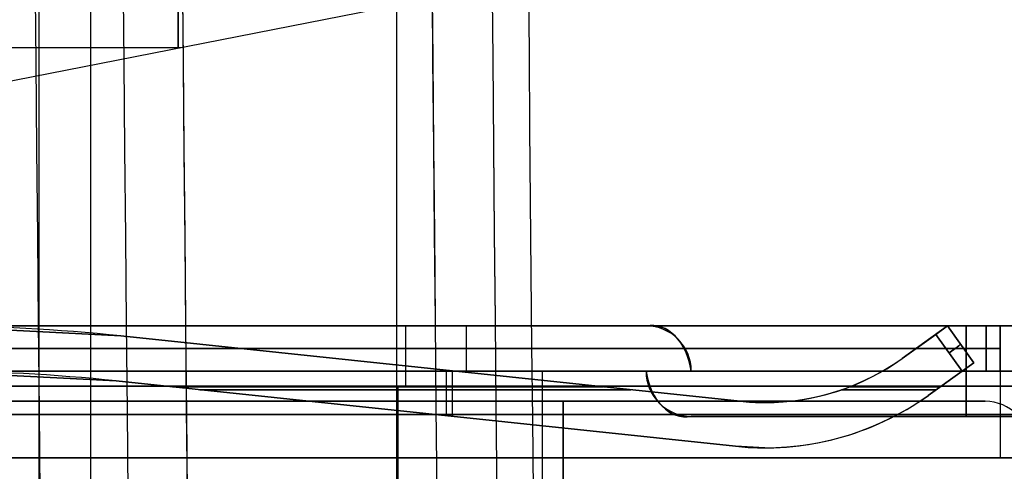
# Model space of a CAD drawing. Extents: x -64 to 57, y 4 to 161.
# Tile 51 of 256: x -61.08 to -54.55, y 61.54 to 64.54. Entities that reach past the tile are written whole.
import ezdxf

# ---------------------------------------------------------------- set-up
doc = ezdxf.new("R2010")
doc.units = 0
doc.layers.add('DEFAULT', color=7, linetype='CONTINUOUS')

msp = doc.modelspace()

# ---------------------------------------------------------------- linework, layer by layer
at = {"layer": 'DEFAULT', "color": 1}
for p, q in [((-60.9551, 12.1037, 35.613), (-60.9551, 150.6227, 35.613)), ((-58.5812, 9.8556, 31.6665), (-58.5812, 71.4914, 31.6665)), ((-58.5812, 9.855, 65.5085), (-58.5812, 71.4914, 65.5085)), ((-60.6117, 12.0995, 65.4553), (-60.6117, 71.385, 65.4553)), ((-60.6117, 12.0995, 31.7197), (-60.6117, 71.385, 31.7197))]:
    msp.add_line(p, q, dxfattribs=at)
at = {"layer": 'DEFAULT', "color": 9}
for p, q in [((-61.4283, 64.0753, 55.3303), (-58.6026, 64.6287, 55.3041)), ((-61.4283, 64.0752, 56.1868), (-58.6026, 64.6287, 56.1868)), ((-61.4283, 64.0751, 57.0433), (-58.6026, 64.6286, 57.0695)), ((-60.0333, 64.6017, 55.3041), (-60.0329, 64.3486, 55.3173)), ((-60.0329, 64.3485, 57.0563), (-60.0333, 64.6016, 57.0695)), ((-60.0155, 64.352, 55.3172), (-61.4479, 64.3499, 55.3159)), ((-60.0155, 64.3519, 57.0564), (-61.4479, 64.3498, 57.0577)), ((-60.0155, 64.352, 55.3172), (-60.0155, 64.3519, 57.0564))]:
    msp.add_line(p, q, dxfattribs=at)
at = {"layer": 'DEFAULT'}
for p, q in [((-62.8671, 62.5065, 52.6366), (-46.1771, 62.5065, 52.6366)), ((-54.1771, 62.5065, 39.1966), (-62.8671, 62.5065, 39.1966)), ((-62.8671, 62.5065, 45.0666), (-46.1771, 62.5065, 45.0666)), ((-60.4124, 62.44, 49.3505), (-61.6771, 62.5065, 49.2866)), ((-61.6771, 62.5065, 51.1866), (-60.4124, 62.44, 51.1226)), ((-61.6771, 62.5065, 42.7666), (-60.4124, 62.44, 42.7026)), ((-60.4124, 62.44, 40.9305), (-61.6771, 62.5065, 40.8666)), ((-61.5701, 62.5065, 48.8441), (-54.6701, 62.5065, 49.33)), ((-54.6701, 62.5065, 51.1431), (-61.5701, 62.5065, 51.629)), ((-54.6701, 62.5065, 42.7231), (-61.5701, 62.5065, 43.209)), ((-61.5701, 62.5065, 40.4241), (-54.6701, 62.5065, 40.91)), ((-58.1201, 62.5065, 49.0871), (-58.1201, 62.2065, 49.0871)), ((-58.1201, 62.5065, 51.3861), (-58.1201, 62.2065, 51.3861)), ((-58.1201, 62.5065, 42.9661), (-58.1201, 62.2065, 42.9661)), ((-58.1201, 62.5065, 40.6671), (-58.1201, 62.2065, 40.6671)), ((-52.6771, 62.5065, 46.4166), (-56.9271, 62.5065, 46.4166)), ((-56.9271, 62.5065, 46.4166), (-56.9271, 62.5065, 45.4166)), ((-56.9271, 62.5065, 45.4166), (-52.6771, 62.5065, 45.4166)), ((-55.2284, 62.2899, 42.4407), (-54.9257, 62.5065, 42.4254)), ((-54.9257, 62.5065, 41.2077), (-55.2284, 62.2899, 41.1924)), ((-54.9257, 62.5065, 50.2366), (-55.2284, 62.2899, 50.2366)), ((-54.9257, 62.5065, 41.8166), (-55.2284, 62.2899, 41.8166)), ((-55.0037, 62.4507, 50.8493), (-54.9257, 62.5065, 50.7494)), ((-54.9257, 62.5065, 49.7238), (-55.0037, 62.4507, 49.6238)), ((-54.9257, 62.5065, 42.4254), (-54.7511, 62.2625, 42.4166)), ((-54.7511, 62.2625, 41.2166), (-54.9257, 62.5065, 41.2077)), ((-54.9257, 62.5065, 50.7494), (-54.9257, 62.5065, 49.7238)), ((-54.9257, 62.5065, 49.7238), (-54.7511, 62.2625, 49.7326)), ((-54.7511, 62.2625, 50.7405), (-54.9257, 62.5065, 50.7494)), ((-54.9257, 62.5065, 41.2077), (-54.9257, 62.5065, 42.4254)), ((-54.9257, 62.5065, 50.7494), (-54.7511, 62.2625, 50.7405)), ((-54.7511, 62.2625, 41.8166), (-54.9257, 62.5065, 41.8166)), ((-54.9257, 62.5065, 50.2366), (-54.7511, 62.2625, 50.2366)), ((-54.6701, 62.2065, 49.33), (-54.6701, 62.5065, 49.33)), ((-54.6701, 62.5065, 51.1431), (-54.6701, 62.2065, 51.1431)), ((-54.6701, 62.2065, 42.7231), (-54.6701, 62.5065, 42.7231)), ((-54.6701, 62.2065, 40.91), (-54.6701, 62.5065, 40.91)), ((-54.5771, 62.5065, 49.4298), (-54.5771, 62.5065, 51.0434)), ((-54.5771, 62.5065, 41.0098), (-54.5771, 62.5065, 42.6234)), ((-54.5771, 62.5065, 49.4298), (-54.5771, 62.2065, 49.4298)), ((-54.5771, 62.2065, 51.0434), (-54.5771, 62.5065, 51.0434)), ((-54.5771, 62.2065, 42.6234), (-54.5771, 62.5065, 42.6234)), ((-54.5771, 62.2065, 41.0098), (-54.5771, 62.5065, 41.0098)), ((-54.5771, 62.5065, 50.2366), (-54.5771, 62.2065, 50.2366)), ((-54.5771, 62.5065, 41.8166), (-54.5771, 62.2065, 41.8166)), ((-60.4124, 62.44, 51.1226), (-60.4124, 62.44, 49.3505)), ((-60.4124, 62.44, 42.7026), (-60.4124, 62.44, 40.9305)), ((-56.3027, 62.0065, 49.5582), (-60.4124, 62.44, 49.3505)), ((-60.4124, 62.44, 51.1226), (-56.3027, 62.0065, 50.915)), ((-60.4124, 62.44, 42.7026), (-56.3027, 62.0065, 42.495)), ((-56.3027, 62.0065, 41.1382), (-60.4124, 62.44, 40.9305)), ((-56.3027, 62.0065, 50.2366), (-60.4124, 62.44, 50.2366)), ((-56.3027, 62.0065, 41.8166), (-60.4124, 62.44, 41.8166)), ((-55.0037, 62.4507, 49.6238), (-55.2284, 62.2899, 49.6124)), ((-55.2284, 62.2899, 50.8607), (-55.0037, 62.4507, 50.8493)), ((-54.8291, 62.2067, 49.6326), (-55.0037, 62.4507, 49.6238)), ((-55.0037, 62.4507, 50.8493), (-54.8291, 62.2067, 50.8405)), ((-61.5701, 62.3565, 48.8441), (-54.6701, 62.3565, 49.33)), ((-61.5701, 62.3565, 51.629), (-54.6701, 62.3565, 51.1431)), ((-54.6701, 62.3565, 42.7231), (-61.5701, 62.3565, 43.209)), ((-54.6701, 62.3565, 40.91), (-61.5701, 62.3565, 40.4241)), ((-55.0771, 62.3982, 49.6201), (-55.0771, 62.3982, 50.853)), ((-55.0771, 62.3982, 41.2001), (-55.0771, 62.3982, 42.433)), ((-54.8384, 62.3845, 41.2122), (-54.8384, 62.3845, 42.421)), ((-54.8384, 62.3845, 49.7282), (-54.8384, 62.3845, 50.745)), ((-54.5771, 62.3565, 49.4298), (-54.5771, 62.3565, 51.0434)), ((-54.5771, 62.3565, 41.0098), (-54.5771, 62.3565, 42.6234)), ((-55.2284, 62.2899, 41.1924), (-55.2284, 62.2899, 42.4407)), ((-55.2284, 62.2899, 49.6124), (-55.2284, 62.2899, 50.8607)), ((-58.3575, 62.2232, 49.4543), (-58.3575, 62.2232, 51.0188)), ((-58.3575, 62.2232, 41.0343), (-58.3575, 62.2232, 42.5988)), ((-58.2531, 62.2122, 49.4596), (-58.2531, 61.9105, 49.4596)), ((-58.2531, 62.2122, 51.0135), (-58.2531, 61.9105, 51.0135)), ((-58.2141, 62.2081, 42.5916), (-58.2141, 61.9064, 42.5916)), ((-58.2141, 62.2081, 41.0416), (-58.2141, 61.9064, 41.0416)), ((-54.7511, 62.2625, 42.4166), (-55.0539, 62.0459, 42.4319)), ((-55.0539, 62.0459, 41.2013), (-54.7511, 62.2625, 41.2166)), ((-54.7511, 62.2625, 50.2366), (-55.0539, 62.0459, 50.2366)), ((-54.7511, 62.2625, 41.8166), (-55.0539, 62.0459, 41.8166)), ((-54.7511, 62.2625, 49.7326), (-54.8291, 62.2067, 49.6326)), ((-54.8291, 62.2067, 50.8405), (-54.7511, 62.2625, 50.7405)), ((-54.7511, 62.2625, 50.7405), (-54.7511, 62.2625, 49.7326)), ((-54.7511, 62.2625, 42.4166), (-54.7511, 62.2625, 41.2166)), ((-62.8671, 62.2065, 52.6366), (-46.1771, 62.2065, 52.6366)), ((-62.8671, 62.2065, 39.1966), (-54.1771, 62.2065, 39.1966)), ((-62.8671, 62.2065, 45.0666), (-46.1771, 62.2065, 45.0666)), ((-60.4438, 62.1416, 49.3489), (-61.6771, 62.2065, 49.2866)), ((-61.6771, 62.2065, 51.1866), (-60.4438, 62.1416, 51.1242)), ((-61.6771, 62.2065, 42.7666), (-60.4438, 62.1416, 42.7042)), ((-60.4438, 62.1416, 40.9289), (-61.6771, 62.2065, 40.8666)), ((-54.6701, 62.2065, 49.33), (-61.5701, 62.2065, 48.8441)), ((-54.6701, 62.2065, 51.1431), (-61.5701, 62.2065, 51.629)), ((-61.5701, 62.2065, 43.209), (-54.6701, 62.2065, 42.7231)), ((-61.5701, 62.2065, 40.4241), (-54.6701, 62.2065, 40.91)), ((-56.9271, 62.2065, 46.4166), (-56.9271, 62.2065, 45.4166)), ((-52.6771, 62.2065, 46.4166), (-56.9271, 62.2065, 46.4166)), ((-56.9271, 62.2065, 45.4166), (-52.6771, 62.2065, 45.4166)), ((-52.9771, 62.2065, 46.1166), (-56.6271, 62.2065, 46.1166)), ((-56.6271, 62.2065, 45.7166), (-52.9771, 62.2065, 45.7166)), ((-56.6271, 62.2065, 46.1166), (-56.6271, 62.2065, 45.7166)), ((-56.6271, 62.2065, 45.9166), (-52.9771, 62.2065, 45.9166)), ((-55.0539, 62.0459, 49.6213), (-54.8291, 62.2067, 49.6326)), ((-54.8291, 62.2067, 50.8405), (-55.0539, 62.0459, 50.8519)), ((-54.9025, 62.1542, 49.6289), (-54.9025, 62.1542, 50.8442)), ((-54.9025, 62.1542, 41.2089), (-54.9025, 62.1542, 42.4242)), ((-54.8021, 62.2065, 45.7166), (-54.8021, 62.2065, 46.1166)), ((-54.5771, 62.2065, 51.0434), (-54.5771, 62.2065, 49.4298)), ((-54.5771, 62.2065, 42.6234), (-54.5771, 62.2065, 41.0098)), ((-62.8671, 62.1065, 53.0366), (-46.1771, 62.1065, 53.0366)), ((-54.2771, 62.1065, 38.7966), (-62.8671, 62.1065, 38.7966)), ((-46.1771, 62.1065, 52.7366), (-62.8671, 62.1065, 52.7366)), ((-62.8671, 62.1065, 39.0966), (-54.2771, 62.1065, 39.0966)), ((-60.4438, 62.1416, 42.7042), (-60.4438, 62.1416, 40.9289)), ((-60.4438, 62.1416, 51.1242), (-60.4438, 62.1416, 49.3489)), ((-60.4438, 62.1416, 49.3489), (-56.3341, 61.7081, 49.5566)), ((-56.3341, 61.7081, 50.9166), (-60.4438, 62.1416, 51.1242)), ((-56.3341, 61.7081, 42.4966), (-60.4438, 62.1416, 42.7042)), ((-60.4438, 62.1416, 40.9289), (-56.3341, 61.7081, 41.1366)), ((-56.3341, 61.7081, 41.8166), (-60.4438, 62.1416, 41.8166)), ((-56.3341, 61.7081, 50.2366), (-60.4438, 62.1416, 50.2366)), ((-60.0698, 62.1022, 42.6853), (-57.2098, 62.1022, 42.5408)), ((-57.2098, 62.1022, 41.0923), (-60.0698, 62.1022, 40.9478)), ((-57.0291, 62.0831, 49.5214), (-59.8891, 62.0831, 49.3769)), ((-59.8891, 62.0831, 51.0962), (-57.0291, 62.0831, 50.9517)), ((-58.5746, 55.9565, 38.7966), (-58.5746, 62.1065, 38.7966)), ((-58.5721, 55.9565, 39.0966), (-58.5721, 62.1065, 39.0966)), ((-55.0019, 62.0831, 49.6239), (-55.6292, 62.0831, 49.5922)), ((-55.6292, 62.0831, 50.8809), (-55.0019, 62.0831, 50.8492)), ((-55.5769, 62.1022, 42.4583), (-54.9752, 62.1022, 42.4279)), ((-54.9752, 62.1022, 41.2052), (-55.5769, 62.1022, 41.1748)), ((-55.0539, 62.0459, 49.6213), (-55.0539, 62.0459, 50.8519)), ((-55.0539, 62.0459, 41.2013), (-55.0539, 62.0459, 42.4319)), ((-56.3027, 62.0065, 50.915), (-56.3027, 62.0065, 49.5582)), ((-56.3027, 62.0065, 42.495), (-56.3027, 62.0065, 41.1382)), ((-56.3027, 62.0065, 42.495), (-56.1386, 61.9979, 42.4867)), ((-56.1386, 61.9979, 41.1464), (-56.3027, 62.0065, 41.1382)), ((-56.1386, 61.9979, 42.4867), (-56.1386, 61.9979, 41.1464)), ((-56.1386, 61.9979, 50.9067), (-56.1386, 61.9979, 49.5664)), ((-58.389, 61.9249, 41.0327), (-58.389, 61.9249, 42.6004)), ((-58.389, 61.9249, 49.4527), (-58.389, 61.9249, 51.0204)), ((-52.9771, 61.9065, 45.7166), (-56.6271, 61.9065, 45.7166)), ((-56.6271, 61.9065, 45.7166), (-56.6271, 61.9065, 46.1166)), ((-56.6271, 61.9065, 46.1166), (-52.9771, 61.9065, 46.1166)), ((-56.6271, 61.9065, 45.9166), (-52.9771, 61.9065, 45.9166)), ((-54.8021, 61.9065, 45.7166), (-54.8021, 61.9065, 46.1166)), ((-56.3341, 61.7081, 42.4966), (-56.3341, 61.7081, 41.1366)), ((-56.1386, 61.6979, 42.4867), (-56.3341, 61.7081, 42.4966)), ((-56.3341, 61.7081, 41.1366), (-56.1386, 61.6979, 41.1464)), ((-56.3341, 61.7081, 50.9166), (-56.3341, 61.7081, 49.5566)), ((-56.1386, 61.6979, 41.1464), (-56.1386, 61.6979, 42.4867)), ((-56.1386, 61.6979, 50.9067), (-56.1386, 61.6979, 49.5664))]:
    msp.add_line(p, q, dxfattribs=at)
at = {"layer": 'DEFAULT', "color": 254}
for p, q in [((-54.1571, 62.2065, 44.5166), (-62.6771, 62.2065, 44.5166)), ((-62.6771, 62.2065, 47.3166), (-54.1571, 62.2065, 47.3166)), ((-50.6271, 62.2065, 46.6666), (-62.6771, 62.2065, 46.6666)), ((-62.6771, 62.2065, 45.1666), (-50.6271, 62.2065, 45.1666)), ((-57.6171, 62.2065, 44.5166), (-57.6171, 60.1565, 44.5166)), ((-57.6171, 62.2065, 47.3166), (-57.6171, 60.1565, 47.3166)), ((-54.5771, 62.2065, 46.6666), (-54.5771, 61.6315, 46.6666)), ((-54.5771, 62.2065, 45.1666), (-54.5771, 62.2065, 44.5166)), ((-54.5771, 62.2065, 45.1666), (-54.5771, 61.6315, 45.1666)), ((-54.5771, 62.2065, 47.3166), (-54.5771, 62.2065, 46.6666)), ((-62.5771, 62.0065, 44.5166), (-54.6771, 62.0065, 44.5166)), ((-62.5771, 62.0065, 47.6166), (-54.6771, 62.0065, 47.6166)), ((-54.6771, 62.0065, 47.3166), (-62.5771, 62.0065, 47.3166)), ((-54.6771, 62.0065, 44.2166), (-62.5771, 62.0065, 44.2166)), ((-58.8271, 62.0065, 44.2166), (-58.8271, 62.0065, 44.5166)), ((-58.8271, 62.0065, 47.3166), (-58.8271, 62.0065, 47.6166)), ((-57.4771, 60.0415, 44.5166), (-57.4771, 62.0065, 44.5166)), ((-57.4771, 60.0415, 44.2166), (-57.4771, 62.0065, 44.2166)), ((-57.4771, 62.0065, 47.3166), (-57.4771, 60.0415, 47.3166)), ((-57.4771, 62.0065, 47.6166), (-57.4771, 60.0415, 47.6166)), ((-54.6771, 62.0065, 44.2166), (-54.6771, 62.0065, 44.5166)), ((-54.6771, 62.0065, 47.6166), (-54.6771, 62.0065, 47.3166)), ((-50.6271, 61.919, 46.6666), (-62.6771, 61.919, 46.6666)), ((-62.6771, 61.919, 45.1666), (-50.6271, 61.919, 45.1666)), ((-62.6771, 61.6315, 46.6666), (-46.4771, 61.6315, 46.6666)), ((-46.4771, 61.6315, 45.1666), (-62.6771, 61.6315, 45.1666)), ((-46.4771, 61.6315, 45.9166), (-62.6771, 61.6315, 45.9166)), ((-54.5771, 61.6315, 46.6666), (-54.5771, 61.6315, 45.1666))]:
    msp.add_line(p, q, dxfattribs=at)
at = {"layer": 'DEFAULT', "color": 1, "extrusion": (8.80849e-08, 1.65877e-11, 1)}
msp.add_arc((2112.4494, 83.1513, 30.3646), 2172.531, 178.0582251, 181.9633825, dxfattribs=at)
at = {"layer": 'DEFAULT', "color": 1, "extrusion": (6.37239e-09, -5.38277e-14, 1)}
msp.add_arc((2106.8678, 83.1507, 28.609), 2167.9273, 178.056369, 181.9652383, dxfattribs=at)
at = {"layer": 'DEFAULT', "color": 1, "extrusion": (-6.39751e-09, 3.73463e-14, 1)}
msp.add_arc((2106.8678, 83.1507, 68.566), 2167.9273, 178.056369, 181.9652417, dxfattribs=at)
at = {"layer": 'DEFAULT', "color": 1, "extrusion": (-4.01616e-05, -4.47712e-09, 1)}
msp.add_arc((2112.4396, 83.1513, 28.6012), 2172.9134, 178.0606672, 181.9609199, dxfattribs=at)
at = {"layer": 'DEFAULT', "color": 1, "extrusion": (4.01504e-05, 4.4757e-09, 1)}
msp.add_arc((2112.4343, 83.1513, 68.5737), 2172.912, 178.060666, 181.9609244, dxfattribs=at)
at = {"layer": 'DEFAULT', "color": 1, "extrusion": (8.84343e-08, 1.65026e-11, 1)}
msp.add_arc((2112.4606, 83.1513, 30.3646), 2172.5422, 178.0615914, 181.9600157, dxfattribs=at)
at = {"layer": 'DEFAULT', "color": 1, "extrusion": (-8.77825e-08, -1.6417e-11, 1)}
msp.add_arc((2112.4589, 83.1513, 66.8103), 2172.5405, 178.0615925, 181.9600222, dxfattribs=at)
at = {"layer": 'DEFAULT', "color": 1, "extrusion": (-1.20336e-07, -1.63837e-11, 1)}
msp.add_arc((2114.1223, 83.1513, 66.7525), 2172.5478, 178.0626042, 181.9590105, dxfattribs=at)
at = {"layer": 'DEFAULT', "color": 1, "extrusion": (1.21146e-07, 1.64666e-11, 1)}
msp.add_arc((2114.1246, 83.1513, 30.4225), 2172.5492, 178.0626034, 181.9590034, dxfattribs=at)
at = {"layer": 'DEFAULT', "color": 1, "extrusion": (-8.19297e-05, -1.02067e-08, 1)}
msp.add_arc((2109.4242, 83.1507, 30.4411), 2167.4488, 178.0582714, 181.963356, dxfattribs=at)
at = {"layer": 'DEFAULT', "color": 1, "extrusion": (8.1905e-05, 1.02059e-08, 1)}
msp.add_arc((2109.4164, 83.1507, 66.7338), 2167.4489, 178.0582742, 181.9633612, dxfattribs=at)
at = {"layer": 'DEFAULT', "color": 1, "extrusion": (0.026177, -5.2664e-15, 0.999657)}
msp.add_arc((83.1488, -2118.5656, 30.1222), 2177.1597, 90.3056479, 91.9301712, dxfattribs=at)
at = {"layer": 'DEFAULT', "color": 1, "extrusion": (-0.026177, -7.7076e-15, 0.999657)}
msp.add_arc((-83.1488, 2121.1093, 67.0195), 2177.1597, 270.3056479, 271.9301871, dxfattribs=at)
at = {"layer": 'DEFAULT'}
for centre, radius, start, end in [((-61.6771, 50.4489, 50.2366), 12.0575, 83.97885, 90), ((-61.6771, 50.4489, 41.8166), 12.0575, 83.97885, 90), ((-56.9271, 62.2065, 45.9166), 0.3, 0, 90), ((-56.1386, 63.5621, 50.2366), 1.5642, 263.97885, 305.58022), ((-56.1386, 63.5621, 41.8166), 1.5642, 270, 305.58022), ((-61.6771, 50.4489, 41.8166), 11.7575, 83.97885, 90), ((-61.6771, 50.4489, 50.2366), 11.7575, 83.97885, 90), ((-56.6271, 62.2065, 45.9166), 0.3, 180, 270), ((-56.1386, 63.5621, 50.2366), 1.8642, 263.97885, 305.58022), ((-56.1386, 63.5621, 41.8166), 1.8642, 270, 305.58022), ((-56.1386, 63.5621, 41.8166), 1.5642, 263.97885, 270), ((-56.1386, 63.5621, 41.8166), 1.8642, 263.97885, 270)]:
    msp.add_arc(centre, radius, start, end, dxfattribs=at)
at = {"layer": 'DEFAULT', "extrusion": (1, 1.19249e-08, 0)}
for centre, radius, start, end in [((62.1065, 39.1966, -58.5221), 0.4, 270, 0), ((62.2065, 46.4166, -54.8021), 0.3, 270, 0), ((62.2065, 45.4166, -54.8021), 0.3, 360, 90), ((62.1065, 39.1966, -58.5221), 0.1, 270, 0), ((62.2065, 45.7166, -54.8021), 0.3, 180, 270), ((62.2065, 46.1166, -54.8021), 0.3, 90, 180)]:
    msp.add_arc(centre, radius, start, end, dxfattribs=at)
at = {"layer": 'DEFAULT', "extrusion": (0.707107, 1.94558e-07, -0.707107)}
for centre, start, end in [((62.1308, -8.0867, -72.3679), 352.04508, 78.48372), ((62.2822, -7.7674, -72.3679), 172.04508, 258.48372)]:
    msp.add_arc(centre, 0.3794, start, end, dxfattribs=at)
at = {"layer": 'DEFAULT', "extrusion": (0.707107, -1.77694e-07, 0.707107)}
for centre, start, end in [((62.1307, 73.0225, -7.4321), 281.5163, 7.95494), ((62.2822, 72.7033, -7.4321), 101.5163, 187.95494)]:
    msp.add_arc(centre, 0.3794, start, end, dxfattribs=at)
at = {"layer": 'DEFAULT', "extrusion": (-1.19249e-08, 1, 1.03398e-25)}
msp.add_arc((54.6771, 49.4298, 62.5065), 0.1, 180, 265.97174, dxfattribs=at)
at = {"layer": 'DEFAULT', "extrusion": (-1.19249e-08, 1, 0)}
for centre, start, end in [((54.6771, 51.0434, 62.5065), 94.02826, 180), ((54.6771, 42.6234, 62.5065), 94.02826, 180), ((54.6771, 49.4298, 62.3565), 180, 265.97174), ((54.6771, 51.0434, 62.3565), 94.02826, 180), ((54.6771, 42.6234, 62.3565), 94.02826, 180), ((54.6771, 41.0098, 62.3565), 180, 265.97174), ((54.6771, 49.4298, 62.2065), 180, 265.97174)]:
    msp.add_arc(centre, 0.1, start, end, dxfattribs=at)
at = {"layer": 'DEFAULT', "extrusion": (-1.19249e-08, 1, 1.64749e-14)}
msp.add_arc((54.6771, 41.0098, 62.5065), 0.1, 180, 265.97174, dxfattribs=at)
at = {"layer": 'DEFAULT', "extrusion": (-0.581591, 0.81295, -0.02939)}
msp.add_arc((8.4022, 52.1356, 81.149), 0.1, 180, 267.64751, dxfattribs=at)
at = {"layer": 'DEFAULT', "extrusion": (-0.581591, 0.81295, 0.02939)}
msp.add_arc((8.4022, 48.2941, 84.1019), 0.1, 92.35249, 180, dxfattribs=at)
at = {"layer": 'DEFAULT', "extrusion": (-0.05047, -6.01935e-10, 0.998726)}
msp.add_arc((-63.5656, -53.5654, 52.3366), 1.5677, 353.98339, 35.53965, dxfattribs=at)
at = {"layer": 'DEFAULT', "extrusion": (0.05047, 6.02001e-10, 0.998726)}
msp.add_arc((63.5656, 58.6362, 48.0085), 1.5677, 173.98339, 215.53965, dxfattribs=at)
at = {"layer": 'DEFAULT', "extrusion": (0.05047, 6.01967e-10, 0.998726)}
msp.add_arc((63.5655, 58.2112, 39.5992), 1.5676, 179.99691, 215.54083, dxfattribs=at)
at = {"layer": 'DEFAULT', "extrusion": (-0.05047, -6.01599e-10, 0.998726)}
msp.add_arc((-63.5655, -53.9903, 43.9273), 1.5676, 359.99691, 35.54083, dxfattribs=at)
at = {"layer": 'DEFAULT', "extrusion": (-1.19249e-08, 1, -1.24478e-15)}
msp.add_arc((54.6771, 51.0434, 62.2065), 0.1, 94.02826, 180, dxfattribs=at)
at = {"layer": 'DEFAULT', "extrusion": (-1.19249e-08, 1, -1.70973e-14)}
msp.add_arc((54.6771, 42.6234, 62.2065), 0.1, 94.02826, 180, dxfattribs=at)
at = {"layer": 'DEFAULT', "extrusion": (-1.19249e-08, 1, 1.77197e-14)}
msp.add_arc((54.6771, 41.0098, 62.2065), 0.1, 180, 265.97174, dxfattribs=at)
at = {"layer": 'DEFAULT', "extrusion": (-0.05047, -6.01834e-10, 0.998726)}
msp.add_arc((-63.5662, -53.5654, 52.3366), 1.8684, 353.98339, 35.53965, dxfattribs=at)
at = {"layer": 'DEFAULT', "extrusion": (0.05047, 6.01723e-10, 0.998726)}
msp.add_arc((63.5662, 58.6362, 48.0085), 1.8684, 173.98339, 215.53965, dxfattribs=at)
at = {"layer": 'DEFAULT', "extrusion": (0.05047, 6.0184e-10, 0.998726)}
msp.add_arc((63.5661, 58.2112, 39.5992), 1.8682, 179.99691, 215.54083, dxfattribs=at)
at = {"layer": 'DEFAULT', "extrusion": (-0.05047, -6.01764e-10, 0.998726)}
msp.add_arc((-63.5661, -53.9903, 43.9273), 1.8682, 359.99691, 35.54083, dxfattribs=at)
at = {"layer": 'DEFAULT', "color": 254}
for centre in [(-54.6771, 61.7065, 44.5166), (-54.6771, 61.7065, 44.2166), (-54.6771, 61.7065, 47.3166), (-54.6771, 61.7065, 47.6166), (-54.6771, 61.7065, 44.3666), (-54.6771, 61.7065, 47.4666)]:
    msp.add_arc(centre, 0.3, 0, 90, dxfattribs=at)

doc.saveas('drawing.dxf')
